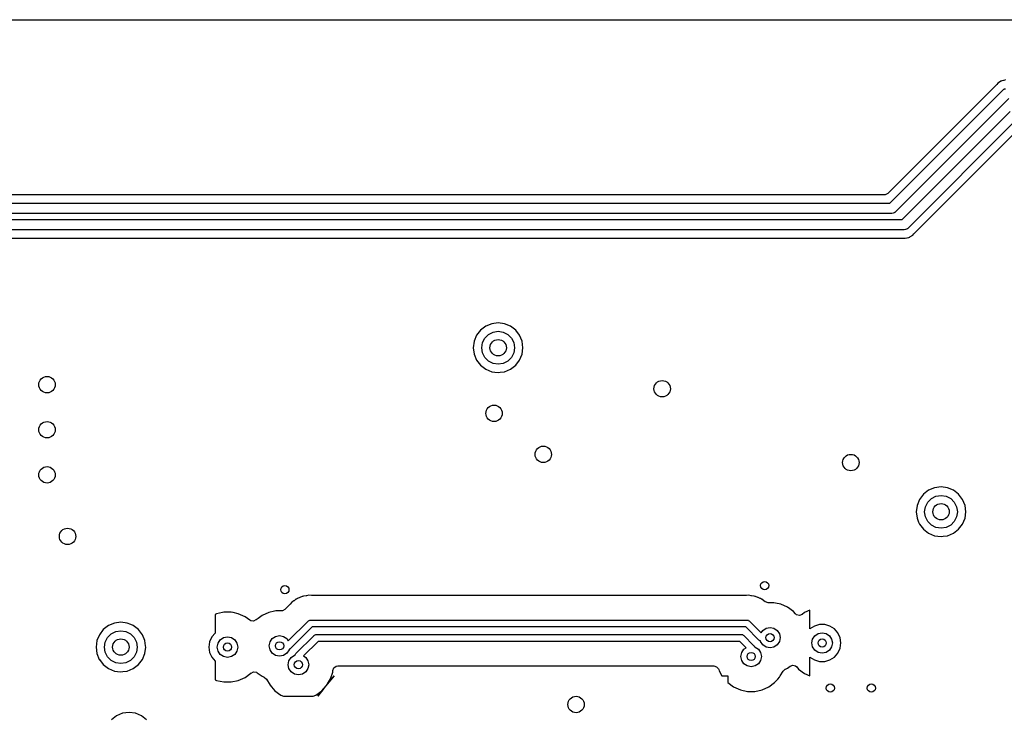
# Model space of a CAD drawing. Extents: x 0.4 to 10.6, y -8.1 to -0.4.
# Tile 21 of 25: x 5.639 to 6.584, y -1.951 to -1.28. Entities that reach past the tile are written whole.
import ezdxf

# ---------------------------------------------------------------- set-up
doc = ezdxf.new("R2010")
doc.units = 0
doc.header["$MEASUREMENT"] = 0
doc.layers.add('BLACK', color=7, linetype='CONTINUOUS')

msp = doc.modelspace()

# ---------------------------------------------------------------- linework, layer by layer
at = {"layer": 'BLACK', "linetype": 'CONTINUOUS'}
for p, q in [((4.78348, -1.27955), (7.46061, -1.27955)), ((6.57708, -1.3418), (6.4725, -1.44639)), ((6.57723, -1.34165), (6.57708, -1.3418)), ((6.57825, -1.34043), (6.57723, -1.34165)), ((6.57963, -1.33963), (6.57825, -1.34043)), ((6.57825, -1.34043), (6.57825, -1.34043)), ((6.57981, -1.33951), (6.57963, -1.33963)), ((6.58111, -1.3386), (6.57981, -1.33951)), ((6.5813, -1.33851), (6.58111, -1.3386)), ((6.58197, -1.33824), (6.5813, -1.33851)), ((6.58216, -1.33817), (6.58197, -1.33824)), ((6.58373, -1.33789), (6.58216, -1.33817)), ((6.58394, -1.33784), (6.58373, -1.33789)), ((6.58548, -1.33743), (6.58394, -1.33784)), ((6.47434, -1.45571), (6.58313, -1.34691)), ((6.58313, -1.34691), (6.58384, -1.34639)), ((6.58384, -1.34639), (6.58395, -1.34625)), ((6.58395, -1.34625), (6.58406, -1.34622)), ((6.58406, -1.34622), (6.58426, -1.34607)), ((6.58426, -1.34607), (6.58545, -1.34582)), ((6.58865, -1.35531), (6.47986, -1.46411)), ((6.48615, -1.47146), (6.59002, -1.36758)), ((6.59554, -1.37598), (6.49167, -1.47986)), ((6.49772, -1.48497), (6.59738, -1.38531)), ((6.46905, -1.44781), (4.98062, -1.44781)), ((6.47009, -1.4477), (6.46905, -1.44781)), ((6.4725, -1.44639), (6.47009, -1.4477)), ((4.96721, -1.45571), (6.47434, -1.45571)), ((6.47874, -1.46495), (6.47755, -1.46521)), ((6.47894, -1.4648), (6.47874, -1.46495)), ((6.47904, -1.46477), (6.47894, -1.4648)), ((6.47915, -1.46464), (6.47904, -1.46477)), ((6.47986, -1.46411), (6.47915, -1.46464)), ((4.93511, -1.47146), (6.48615, -1.47146)), ((6.47638, -1.46555), (4.96356, -1.46555)), ((6.47755, -1.46521), (6.47638, -1.46555)), ((6.48819, -1.4813), (4.93307, -1.4813)), ((6.48936, -1.48096), (6.48819, -1.4813)), ((6.49055, -1.4807), (6.48936, -1.48096)), ((6.49075, -1.48055), (6.49055, -1.4807)), ((6.49085, -1.48052), (6.49075, -1.48055)), ((6.49097, -1.48038), (6.49085, -1.48052)), ((6.49167, -1.47986), (6.49097, -1.48038)), ((4.93374, -1.48919), (6.48752, -1.48919)), ((6.48752, -1.48919), (6.48774, -1.4892)), ((6.48774, -1.4892), (6.48932, -1.48934)), ((6.48932, -1.48934), (6.49086, -1.48893)), ((6.49086, -1.48893), (6.49107, -1.48888)), ((6.49107, -1.48888), (6.49264, -1.48861)), ((6.49264, -1.48861), (6.49284, -1.48853)), ((6.49264, -1.48861), (6.49264, -1.48861)), ((6.49284, -1.48853), (6.4935, -1.48826)), ((6.4935, -1.48826), (6.49369, -1.48817)), ((6.49369, -1.48817), (6.49499, -1.48726)), ((6.49369, -1.48817), (6.49369, -1.48817)), ((6.49499, -1.48726), (6.49517, -1.48714)), ((6.49517, -1.48714), (6.49655, -1.48635)), ((6.49655, -1.48635), (6.4975, -1.48522)), ((6.49655, -1.48635), (6.49655, -1.48635)), ((6.4975, -1.48522), (6.49758, -1.48513)), ((6.49758, -1.48513), (6.49772, -1.48497)), ((6.08156, -1.57763), (6.07777, -1.58257)), ((6.0865, -1.57384), (6.08156, -1.57763)), ((6.09225, -1.57145), (6.0865, -1.57384)), ((6.09843, -1.57064), (6.09225, -1.57145)), ((6.09225, -1.57145), (6.09225, -1.57145)), ((6.1046, -1.57145), (6.09843, -1.57064)), ((6.09843, -1.57064), (6.09843, -1.57064)), ((6.11021, -1.57378), (6.1046, -1.57145)), ((6.1046, -1.57145), (6.1046, -1.57145)), ((6.11035, -1.57384), (6.11021, -1.57378)), ((6.11529, -1.57763), (6.11035, -1.57384)), ((6.11908, -1.58257), (6.11529, -1.57763)), ((6.07777, -1.58257), (6.07539, -1.58832)), ((6.08345, -1.58962), (6.08568, -1.58523)), ((6.08568, -1.58523), (6.08917, -1.58175)), ((6.08917, -1.58175), (6.09356, -1.57951)), ((6.09356, -1.57951), (6.09843, -1.57874)), ((6.09843, -1.57874), (6.10329, -1.57951)), ((6.10329, -1.57951), (6.10768, -1.58175)), ((6.10768, -1.58175), (6.11117, -1.58523)), ((6.11117, -1.58523), (6.1134, -1.58962)), ((6.12146, -1.58832), (6.11908, -1.58257)), ((6.07539, -1.58832), (6.07458, -1.59449)), ((6.07458, -1.59449), (6.07458, -1.59449)), ((6.07458, -1.59449), (6.07539, -1.60066)), ((6.07539, -1.58832), (6.07539, -1.58832)), ((6.08268, -1.59449), (6.08345, -1.58962)), ((6.08345, -1.59935), (6.08268, -1.59449)), ((6.1134, -1.58962), (6.11417, -1.59449)), ((6.11417, -1.59449), (6.1134, -1.59935)), ((6.12227, -1.59449), (6.12146, -1.58832)), ((6.12146, -1.60066), (6.12227, -1.59449)), ((6.07539, -1.60066), (6.07539, -1.60066)), ((6.07539, -1.60066), (6.07777, -1.60641)), ((6.07777, -1.60641), (6.08156, -1.61135)), ((6.08568, -1.60374), (6.08345, -1.59935)), ((6.08917, -1.60723), (6.08568, -1.60374)), ((6.11117, -1.60374), (6.10768, -1.60723)), ((6.1134, -1.59935), (6.11117, -1.60374)), ((6.11529, -1.61135), (6.11908, -1.60641)), ((6.11908, -1.60641), (6.12146, -1.60066)), ((6.08156, -1.61135), (6.0865, -1.61514)), ((6.0865, -1.61514), (6.09225, -1.61752)), ((6.09356, -1.60947), (6.08917, -1.60723)), ((6.09843, -1.61024), (6.09356, -1.60947)), ((6.10329, -1.60947), (6.09843, -1.61024)), ((6.10768, -1.60723), (6.10329, -1.60947)), ((6.1046, -1.61752), (6.11035, -1.61514)), ((6.11035, -1.61514), (6.11529, -1.61135)), ((6.09225, -1.61752), (6.09534, -1.61793)), ((6.09534, -1.61793), (6.09843, -1.61833)), ((6.09843, -1.61833), (6.10048, -1.61806)), ((6.09843, -1.61833), (6.09843, -1.61833)), ((6.09843, -1.61833), (6.09843, -1.61833)), ((6.10048, -1.61806), (6.1046, -1.61752)), ((6.51745, -1.72894), (6.5117, -1.73132)), ((6.52362, -1.72812), (6.51745, -1.72894)), ((6.51745, -1.72894), (6.51745, -1.72894)), ((6.52979, -1.72894), (6.52362, -1.72812)), ((6.52362, -1.72812), (6.52362, -1.72812)), ((6.53554, -1.73132), (6.52979, -1.72894)), ((6.52979, -1.72894), (6.52979, -1.72894)), ((6.50676, -1.73511), (6.50297, -1.74005)), ((6.5117, -1.73132), (6.50676, -1.73511)), ((6.51088, -1.74271), (6.51437, -1.73923)), ((6.51437, -1.73923), (6.51876, -1.73699)), ((6.51876, -1.73699), (6.52362, -1.73622)), ((6.52362, -1.73622), (6.52849, -1.73699)), ((6.52849, -1.73699), (6.53288, -1.73923)), ((6.53288, -1.73923), (6.53636, -1.74271)), ((6.54048, -1.73511), (6.53554, -1.73132)), ((6.54427, -1.74005), (6.54048, -1.73511)), ((6.50059, -1.7458), (6.49978, -1.75197)), ((6.50297, -1.74005), (6.50059, -1.7458)), ((6.50059, -1.7458), (6.50059, -1.7458)), ((6.50787, -1.75197), (6.50864, -1.7471)), ((6.50864, -1.7471), (6.51088, -1.74271)), ((6.53636, -1.74271), (6.5386, -1.7471)), ((6.5386, -1.7471), (6.53937, -1.75197)), ((6.54666, -1.7458), (6.54427, -1.74005)), ((6.54747, -1.75197), (6.54666, -1.7458)), ((6.49978, -1.75197), (6.49978, -1.75197)), ((6.49978, -1.75197), (6.50059, -1.75814)), ((6.50059, -1.75814), (6.50059, -1.75814)), ((6.50059, -1.75814), (6.50211, -1.76181)), ((6.50864, -1.75683), (6.50787, -1.75197)), ((6.51088, -1.76122), (6.50864, -1.75683)), ((6.5386, -1.75683), (6.53636, -1.76122)), ((6.53937, -1.75197), (6.5386, -1.75683)), ((6.54427, -1.76389), (6.54666, -1.75814)), ((6.54666, -1.75814), (6.54747, -1.75197)), ((6.50211, -1.76181), (6.50297, -1.76389)), ((6.50297, -1.76389), (6.50676, -1.76883)), ((6.51437, -1.76471), (6.51088, -1.76122)), ((6.51876, -1.76695), (6.51437, -1.76471)), ((6.52362, -1.76772), (6.51876, -1.76695)), ((6.52849, -1.76695), (6.52362, -1.76772)), ((6.53288, -1.76471), (6.52849, -1.76695)), ((6.53636, -1.76122), (6.53288, -1.76471)), ((6.54048, -1.76883), (6.54427, -1.76389)), ((6.50676, -1.76883), (6.5117, -1.77262)), ((6.5117, -1.77262), (6.51745, -1.775)), ((6.51745, -1.775), (6.52054, -1.77541)), ((6.52054, -1.77541), (6.52362, -1.77581)), ((6.52362, -1.77581), (6.52574, -1.77554)), ((6.52362, -1.77581), (6.52362, -1.77581)), ((6.52362, -1.77581), (6.52362, -1.77581)), ((6.52574, -1.77554), (6.52979, -1.775)), ((6.52979, -1.775), (6.53554, -1.77262)), ((6.53554, -1.77262), (6.54048, -1.76883)), ((5.91032, -1.8333), (5.90814, -1.83428)), ((5.91069, -1.83323), (5.91032, -1.8333)), ((5.91154, -1.83299), (5.91069, -1.83323)), ((5.9119, -1.83286), (5.91154, -1.83299)), ((5.91427, -1.83257), (5.9119, -1.83286)), ((5.91442, -1.83255), (5.91427, -1.83257)), ((5.91676, -1.83212), (5.91442, -1.83255)), ((5.91915, -1.83226), (5.91676, -1.83212)), ((5.91676, -1.83212), (5.91676, -1.83212)), ((5.9193, -1.83226), (5.91915, -1.83226)), ((6.33661, -1.83226), (5.9193, -1.83226)), ((6.33676, -1.83226), (6.33661, -1.83226)), ((6.33914, -1.83212), (6.33676, -1.83226)), ((6.34149, -1.83255), (6.33914, -1.83212)), ((6.33914, -1.83212), (6.33914, -1.83212)), ((6.34164, -1.83257), (6.34149, -1.83255)), ((6.34401, -1.83286), (6.34164, -1.83257)), ((6.34436, -1.83299), (6.34401, -1.83286)), ((6.34401, -1.83286), (6.34401, -1.83286)), ((6.34401, -1.83286), (6.34401, -1.83286)), ((6.34401, -1.83286), (6.34401, -1.83286)), ((6.34401, -1.83286), (6.34401, -1.83286)), ((6.34521, -1.83323), (6.34436, -1.83299)), ((6.34559, -1.8333), (6.34521, -1.83323)), ((6.34777, -1.83428), (6.34559, -1.8333)), ((6.34559, -1.8333), (6.34559, -1.8333)), ((5.89869, -1.8408), (5.89369, -1.8458)), ((5.89879, -1.84069), (5.89869, -1.8408)), ((5.90038, -1.8389), (5.89879, -1.84069)), ((5.90234, -1.83755), (5.90038, -1.8389)), ((5.90038, -1.8389), (5.90038, -1.8389)), ((5.90246, -1.83746), (5.90234, -1.83755)), ((5.90434, -1.83599), (5.90246, -1.83746)), ((5.90449, -1.83592), (5.90434, -1.83599)), ((5.90434, -1.83599), (5.90434, -1.83599)), ((5.90469, -1.83583), (5.90449, -1.83592)), ((5.90546, -1.8354), (5.90469, -1.83583)), ((5.90577, -1.83518), (5.90546, -1.8354)), ((5.908, -1.83433), (5.90577, -1.83518)), ((5.90577, -1.83518), (5.90577, -1.83518)), ((5.90814, -1.83428), (5.908, -1.83433)), ((6.3479, -1.83433), (6.34777, -1.83428)), ((6.35013, -1.83518), (6.3479, -1.83433)), ((6.35045, -1.8354), (6.35013, -1.83518)), ((6.35013, -1.83518), (6.35013, -1.83518)), ((6.35122, -1.83583), (6.35045, -1.8354)), ((6.35156, -1.83599), (6.35122, -1.83583)), ((6.35344, -1.83746), (6.35156, -1.83599)), ((6.35356, -1.83755), (6.35344, -1.83746)), ((6.35493, -1.83849), (6.35356, -1.83755)), ((6.35507, -1.83858), (6.35493, -1.83849)), ((6.35771, -1.83936), (6.35507, -1.83858)), ((6.36296, -1.83936), (6.35771, -1.83936)), ((6.36482, -1.83975), (6.36296, -1.83936)), ((6.36296, -1.83936), (6.36296, -1.83936)), ((6.36985, -1.84082), (6.36482, -1.83975)), ((6.37628, -1.84368), (6.36985, -1.84082)), ((6.36985, -1.84082), (6.36985, -1.84082)), ((5.82818, -1.84987), (5.82677, -1.8505)), ((5.82677, -1.8505), (5.82677, -1.86844)), ((5.83386, -1.84866), (5.82818, -1.84987)), ((5.83506, -1.84841), (5.83386, -1.84866)), ((5.8421, -1.84841), (5.83506, -1.84841)), ((5.84393, -1.84879), (5.8421, -1.84841)), ((5.84899, -1.84987), (5.84393, -1.84879)), ((5.85542, -1.85273), (5.84899, -1.84987)), ((5.84899, -1.84987), (5.84899, -1.84987)), ((5.87176, -1.85156), (5.86796, -1.85432)), ((5.87819, -1.8487), (5.87176, -1.85156)), ((5.88386, -1.84749), (5.87819, -1.8487)), ((5.87819, -1.8487), (5.87819, -1.8487)), ((5.88507, -1.84723), (5.88386, -1.84749)), ((5.89024, -1.84723), (5.88507, -1.84723)), ((5.89127, -1.84712), (5.89024, -1.84723)), ((5.89369, -1.8458), (5.89127, -1.84712)), ((6.38197, -1.84782), (6.37628, -1.84368)), ((6.38377, -1.84982), (6.38197, -1.84782)), ((6.38197, -1.84782), (6.38197, -1.84782)), ((6.38197, -1.84782), (6.38197, -1.84782)), ((6.38197, -1.84782), (6.38197, -1.84782)), ((6.385, -1.8508), (6.38377, -1.84982)), ((6.38767, -1.85143), (6.385, -1.8508)), ((6.39027, -1.8505), (6.38767, -1.85143)), ((6.39261, -1.84879), (6.39027, -1.8505)), ((6.39764, -1.84656), (6.39261, -1.84879)), ((6.39764, -1.8645), (6.39764, -1.84656)), ((5.7243, -1.86124), (5.71936, -1.86503)), ((5.73005, -1.85886), (5.7243, -1.86124)), ((5.73622, -1.85804), (5.73005, -1.85886)), ((5.73005, -1.85886), (5.73005, -1.85886)), ((5.74239, -1.85886), (5.73622, -1.85804)), ((5.73622, -1.85804), (5.73622, -1.85804)), ((5.74568, -1.86022), (5.74239, -1.85886)), ((5.74239, -1.85886), (5.74239, -1.85886)), ((5.74814, -1.86124), (5.74568, -1.86022)), ((5.75308, -1.86503), (5.74814, -1.86124)), ((5.85993, -1.85601), (5.85542, -1.85273)), ((5.86086, -1.85654), (5.85993, -1.85601)), ((5.86359, -1.85688), (5.86086, -1.85654)), ((5.86583, -1.85581), (5.86359, -1.85688)), ((5.86585, -1.85585), (5.86583, -1.85581)), ((5.86606, -1.8557), (5.86585, -1.85585)), ((5.86796, -1.85432), (5.86606, -1.8557)), ((5.86606, -1.8557), (5.86606, -1.8557)), ((5.897, -1.87593), (5.91604, -1.85689)), ((5.91604, -1.85689), (5.91621, -1.85677)), ((5.91621, -1.85677), (5.91625, -1.85669)), ((5.91625, -1.85669), (5.91639, -1.85664)), ((5.91639, -1.85664), (5.91699, -1.85622)), ((5.91699, -1.85622), (5.91772, -1.85616)), ((5.91772, -1.85616), (5.91841, -1.85591)), ((5.91841, -1.85591), (6.3375, -1.85591)), ((6.3375, -1.85591), (6.3377, -1.85594)), ((6.3377, -1.85594), (6.33779, -1.85592)), ((6.33779, -1.85592), (6.33792, -1.85598)), ((6.33792, -1.85598), (6.33864, -1.85611)), ((6.33864, -1.85611), (6.3392, -1.85658)), ((6.3392, -1.85658), (6.33987, -1.85689)), ((6.33987, -1.85689), (6.35103, -1.86805)), ((6.40201, -1.86165), (6.39999, -1.86295)), ((6.4069, -1.86022), (6.40201, -1.86165)), ((6.40201, -1.86165), (6.40201, -1.86165)), ((6.40201, -1.86165), (6.40201, -1.86165)), ((6.412, -1.86022), (6.4069, -1.86022)), ((6.4069, -1.86022), (6.4069, -1.86022)), ((6.41689, -1.86165), (6.412, -1.86022)), ((6.412, -1.86022), (6.412, -1.86022)), ((6.42118, -1.86441), (6.41689, -1.86165)), ((6.41689, -1.86165), (6.41689, -1.86165)), ((6.41689, -1.86165), (6.41689, -1.86165)), ((5.71557, -1.86997), (5.71319, -1.87572)), ((5.71936, -1.86503), (5.71557, -1.86997)), ((5.72348, -1.87263), (5.72696, -1.86915)), ((5.72696, -1.86915), (5.73135, -1.86691)), ((5.73135, -1.86691), (5.73622, -1.86614)), ((5.73622, -1.86614), (5.74109, -1.86691)), ((5.74109, -1.86691), (5.74548, -1.86915)), ((5.74548, -1.86915), (5.74896, -1.87263)), ((5.75687, -1.86997), (5.75308, -1.86503)), ((5.75925, -1.87572), (5.75687, -1.86997)), ((5.82677, -1.86844), (5.82351, -1.8722)), ((5.88482, -1.87162), (5.88859, -1.87087)), ((5.88859, -1.87087), (5.89236, -1.87162)), ((5.91979, -1.8626), (5.89931, -1.88308)), ((5.90432, -1.88809), (5.92175, -1.87067)), ((6.33611, -1.8626), (5.91979, -1.8626)), ((5.92175, -1.87067), (5.92192, -1.87055)), ((5.92192, -1.87055), (5.92196, -1.87047)), ((5.92196, -1.87047), (5.9221, -1.87042)), ((5.9221, -1.87042), (5.9227, -1.87)), ((5.9227, -1.87), (5.92343, -1.86993)), ((5.92343, -1.86993), (5.92411, -1.86969)), ((5.92411, -1.86969), (6.33179, -1.86969)), ((6.33179, -1.86969), (6.332, -1.86972)), ((6.332, -1.86972), (6.33208, -1.8697)), ((6.33208, -1.8697), (6.33222, -1.86976)), ((6.33222, -1.86976), (6.33294, -1.86989)), ((6.33294, -1.86989), (6.3335, -1.87036)), ((6.3335, -1.87036), (6.33416, -1.87067)), ((6.33416, -1.87067), (6.34371, -1.88022)), ((6.34872, -1.87521), (6.33611, -1.8626)), ((6.35103, -1.86805), (6.35248, -1.86588)), ((6.35248, -1.86588), (6.35567, -1.86375)), ((6.35567, -1.86375), (6.35944, -1.863)), ((6.35944, -1.863), (6.36321, -1.86375)), ((6.36321, -1.86375), (6.3664, -1.86588)), ((6.3664, -1.86588), (6.36853, -1.86908)), ((6.36853, -1.86908), (6.36928, -1.87284)), ((6.39771, -1.86441), (6.39764, -1.8645)), ((6.39999, -1.86295), (6.39771, -1.86441)), ((6.40036, -1.87419), (6.40249, -1.87099)), ((6.40249, -1.87099), (6.40568, -1.86886)), ((6.40568, -1.86886), (6.40945, -1.86811)), ((6.40945, -1.86811), (6.41322, -1.86886)), ((6.41322, -1.86886), (6.41641, -1.87099)), ((6.41641, -1.87099), (6.41854, -1.87419)), ((6.42452, -1.86827), (6.42118, -1.86441)), ((6.42664, -1.8729), (6.42452, -1.86827)), ((5.71319, -1.87572), (5.71237, -1.88189)), ((5.71319, -1.87572), (5.71319, -1.87572)), ((5.72047, -1.88189), (5.72124, -1.87702)), ((5.72124, -1.87702), (5.72348, -1.87263)), ((5.74896, -1.87263), (5.7512, -1.87702)), ((5.7512, -1.87702), (5.75197, -1.88189)), ((5.75991, -1.88072), (5.75925, -1.87572)), ((5.75925, -1.87572), (5.75925, -1.87572)), ((5.76007, -1.88189), (5.75991, -1.88072)), ((5.82139, -1.87684), (5.82066, -1.88189)), ((5.82351, -1.8722), (5.82139, -1.87684)), ((5.82351, -1.8722), (5.82351, -1.8722)), ((5.82874, -1.88189), (5.82949, -1.87812)), ((5.82949, -1.87812), (5.83162, -1.87493)), ((5.83162, -1.87493), (5.83482, -1.8728)), ((5.83482, -1.8728), (5.83858, -1.87205)), ((5.83858, -1.87205), (5.84235, -1.8728)), ((5.84235, -1.8728), (5.84554, -1.87493)), ((5.84554, -1.87493), (5.84768, -1.87812)), ((5.84768, -1.87812), (5.84843, -1.88189)), ((5.87875, -1.88072), (5.8795, -1.87695)), ((5.8795, -1.88448), (5.87875, -1.88072)), ((5.8795, -1.87695), (5.88163, -1.87376)), ((5.88163, -1.87376), (5.88482, -1.87162)), ((5.89236, -1.87162), (5.89555, -1.87376)), ((5.89555, -1.87376), (5.897, -1.87593)), ((5.9255, -1.87638), (5.91148, -1.8904)), ((6.33041, -1.87638), (5.9255, -1.87638)), ((6.33656, -1.88253), (6.33041, -1.87638)), ((6.34371, -1.88022), (6.34383, -1.88039)), ((6.34383, -1.88039), (6.34391, -1.88043)), ((6.34391, -1.88043), (6.34396, -1.88057)), ((6.34396, -1.88057), (6.34438, -1.88117)), ((6.34939, -1.87552), (6.34872, -1.87521)), ((6.34995, -1.87599), (6.34939, -1.87552)), ((6.35023, -1.87604), (6.34995, -1.87599)), ((6.35035, -1.87661), (6.35023, -1.87604)), ((6.35248, -1.8798), (6.35035, -1.87661)), ((6.35567, -1.88194), (6.35248, -1.8798)), ((6.3664, -1.8798), (6.36321, -1.88194)), ((6.36853, -1.87661), (6.3664, -1.8798)), ((6.36928, -1.87284), (6.36853, -1.87661)), ((6.39961, -1.87795), (6.40036, -1.87419)), ((6.40036, -1.88172), (6.39961, -1.87795)), ((6.41854, -1.87419), (6.41929, -1.87795)), ((6.41929, -1.87795), (6.41854, -1.88172)), ((6.42737, -1.87795), (6.42664, -1.8729)), ((6.42664, -1.883), (6.42737, -1.87795)), ((5.71237, -1.88189), (5.71237, -1.88189)), ((5.71237, -1.88189), (5.71319, -1.88806)), ((5.71319, -1.88806), (5.71319, -1.88806)), ((5.71319, -1.88806), (5.71555, -1.89376)), ((5.72124, -1.88676), (5.72047, -1.88189)), ((5.72348, -1.89115), (5.72124, -1.88676)), ((5.7512, -1.88676), (5.74896, -1.89115)), ((5.75197, -1.88189), (5.7512, -1.88676)), ((5.75687, -1.89381), (5.75925, -1.88806)), ((5.75925, -1.88806), (5.76007, -1.88189)), ((5.82066, -1.88189), (5.82139, -1.88694)), ((5.82139, -1.88694), (5.82322, -1.89094)), ((5.82949, -1.88566), (5.82874, -1.88189)), ((5.83162, -1.88885), (5.82949, -1.88566)), ((5.83482, -1.89098), (5.83162, -1.88885)), ((5.84554, -1.88885), (5.84235, -1.89098)), ((5.84768, -1.88566), (5.84554, -1.88885)), ((5.84843, -1.88189), (5.84768, -1.88566)), ((5.88163, -1.88768), (5.8795, -1.88448)), ((5.88482, -1.88981), (5.88163, -1.88768)), ((5.88859, -1.89056), (5.88482, -1.88981)), ((5.89236, -1.88981), (5.88859, -1.89056)), ((5.89555, -1.88768), (5.89236, -1.88981)), ((5.89768, -1.88448), (5.89555, -1.88768)), ((5.89782, -1.8838), (5.89768, -1.88448)), ((5.89836, -1.88375), (5.89782, -1.8838)), ((5.89895, -1.88333), (5.89836, -1.88375)), ((5.89909, -1.88328), (5.89895, -1.88333)), ((5.89914, -1.8832), (5.89909, -1.88328)), ((5.89931, -1.88308), (5.89914, -1.8832)), ((5.89973, -1.89185), (5.90292, -1.88972)), ((5.90292, -1.88972), (5.90349, -1.8896)), ((5.90349, -1.8896), (5.90354, -1.88932)), ((5.90354, -1.88932), (5.90401, -1.88876)), ((5.90401, -1.88876), (5.90432, -1.88809)), ((5.91148, -1.8904), (5.91365, -1.89185)), ((6.3315, -1.89094), (6.33225, -1.88717)), ((6.33225, -1.88717), (6.33439, -1.88398)), ((6.33439, -1.88398), (6.33656, -1.88253)), ((6.34438, -1.88117), (6.34443, -1.88171)), ((6.34443, -1.88171), (6.34511, -1.88184)), ((6.34511, -1.88184), (6.34831, -1.88398)), ((6.34831, -1.88398), (6.35044, -1.88717)), ((6.35044, -1.88717), (6.35119, -1.89094)), ((6.35944, -1.88268), (6.35567, -1.88194)), ((6.36321, -1.88194), (6.35944, -1.88268)), ((6.40249, -1.88491), (6.40036, -1.88172)), ((6.40568, -1.88705), (6.40249, -1.88491)), ((6.40945, -1.8878), (6.40568, -1.88705)), ((6.41322, -1.88705), (6.40945, -1.8878)), ((6.41641, -1.88491), (6.41322, -1.88705)), ((6.41854, -1.88172), (6.41641, -1.88491)), ((6.42118, -1.89149), (6.42452, -1.88764)), ((6.42452, -1.88764), (6.42664, -1.883)), ((5.71555, -1.89376), (5.71557, -1.89381)), ((5.71557, -1.89381), (5.71936, -1.89875)), ((5.71936, -1.89875), (5.7243, -1.90254)), ((5.72696, -1.89463), (5.72348, -1.89115)), ((5.73135, -1.89687), (5.72696, -1.89463)), ((5.73622, -1.89764), (5.73135, -1.89687)), ((5.74109, -1.89687), (5.73622, -1.89764)), ((5.74548, -1.89463), (5.74109, -1.89687)), ((5.74896, -1.89115), (5.74548, -1.89463)), ((5.74814, -1.90254), (5.75308, -1.89875)), ((5.75308, -1.89875), (5.75687, -1.89381)), ((5.82322, -1.89094), (5.82351, -1.89158)), ((5.82351, -1.89158), (5.82677, -1.89534)), ((5.82677, -1.89534), (5.82677, -1.91328)), ((5.83858, -1.89173), (5.83482, -1.89098)), ((5.84235, -1.89098), (5.83858, -1.89173)), ((5.89684, -1.89881), (5.89759, -1.89504)), ((5.89759, -1.90258), (5.89684, -1.89881)), ((5.89759, -1.89504), (5.89973, -1.89185)), ((5.91365, -1.89185), (5.91578, -1.89504)), ((5.91578, -1.89504), (5.91653, -1.89881)), ((5.91653, -1.89881), (5.91578, -1.90258)), ((6.33225, -1.8947), (6.3315, -1.89094)), ((6.33439, -1.8979), (6.33225, -1.8947)), ((6.33758, -1.90003), (6.33439, -1.8979)), ((6.34831, -1.8979), (6.34511, -1.90003)), ((6.35044, -1.8947), (6.34831, -1.8979)), ((6.35119, -1.89094), (6.35044, -1.8947)), ((6.37862, -1.90029), (6.38122, -1.89937)), ((6.38122, -1.89937), (6.38389, -1.89999)), ((6.39764, -1.90935), (6.39764, -1.89141)), ((6.39764, -1.89141), (6.39771, -1.89149)), ((6.39771, -1.89149), (6.40201, -1.89425)), ((6.40201, -1.89425), (6.4069, -1.89569)), ((6.4069, -1.89569), (6.4069, -1.89569)), ((6.4069, -1.89569), (6.4069, -1.89569)), ((6.4069, -1.89569), (6.412, -1.89569)), ((6.412, -1.89569), (6.41689, -1.89425)), ((6.412, -1.89569), (6.412, -1.89569)), ((6.41689, -1.89425), (6.42118, -1.89149)), ((5.7243, -1.90254), (5.73005, -1.90492)), ((5.73005, -1.90492), (5.73313, -1.90533)), ((5.73313, -1.90533), (5.73622, -1.90574)), ((5.73622, -1.90574), (5.73828, -1.90546)), ((5.73622, -1.90574), (5.73622, -1.90574)), ((5.73622, -1.90574), (5.73622, -1.90574)), ((5.73828, -1.90546), (5.74239, -1.90492)), ((5.74239, -1.90492), (5.74814, -1.90254)), ((5.85542, -1.91105), (5.86111, -1.90691)), ((5.86111, -1.90691), (5.86132, -1.90676)), ((5.86111, -1.90691), (5.86111, -1.90691)), ((5.86132, -1.90676), (5.86135, -1.9068)), ((5.86135, -1.9068), (5.86358, -1.90573)), ((5.86358, -1.90573), (5.86631, -1.90607)), ((5.86631, -1.90607), (5.86724, -1.90659)), ((5.86724, -1.90659), (5.87176, -1.90987)), ((5.89973, -1.90577), (5.89759, -1.90258)), ((5.90292, -1.9079), (5.89973, -1.90577)), ((5.90669, -1.90865), (5.90292, -1.9079)), ((5.91045, -1.9079), (5.90669, -1.90865)), ((5.91365, -1.90577), (5.91045, -1.9079)), ((5.91578, -1.90258), (5.91365, -1.90577)), ((5.93744, -1.91251), (5.93962, -1.90581)), ((5.93962, -1.90581), (5.93977, -1.90439)), ((5.93977, -1.90439), (5.94081, -1.90185)), ((5.94081, -1.90185), (5.94307, -1.90027)), ((5.94307, -1.90027), (5.94462, -1.90002)), ((5.94462, -1.90002), (6.30554, -1.90002)), ((6.30554, -1.90002), (6.30818, -1.90079)), ((6.30818, -1.90079), (6.30998, -1.90287)), ((6.30998, -1.90287), (6.31019, -1.90339)), ((6.31019, -1.90339), (6.31059, -1.90463)), ((6.31059, -1.90463), (6.31059, -1.90463)), ((6.31059, -1.90463), (6.31331, -1.90935)), ((6.31331, -1.90935), (6.31337, -1.90945)), ((6.34135, -1.90078), (6.33758, -1.90003)), ((6.34511, -1.90003), (6.34135, -1.90078)), ((6.36932, -1.90945), (6.37191, -1.90496)), ((6.37191, -1.90496), (6.3739, -1.90307)), ((6.3739, -1.90307), (6.37415, -1.90294)), ((6.37415, -1.90294), (6.37628, -1.902)), ((6.37628, -1.902), (6.37862, -1.90029)), ((6.38389, -1.89999), (6.38512, -1.90098)), ((6.38512, -1.90098), (6.38692, -1.90297)), ((6.38692, -1.90297), (6.38692, -1.90297)), ((6.38692, -1.90297), (6.38692, -1.90297)), ((6.38692, -1.90297), (6.39261, -1.90711)), ((6.39261, -1.90711), (6.39764, -1.90935)), ((5.82677, -1.91328), (5.82818, -1.91391)), ((5.82818, -1.91391), (5.83506, -1.91537)), ((5.83506, -1.91537), (5.83506, -1.91537)), ((5.83506, -1.91537), (5.8421, -1.91537)), ((5.8421, -1.91537), (5.84899, -1.91391)), ((5.8421, -1.91537), (5.8421, -1.91537)), ((5.84899, -1.91391), (5.85542, -1.91105)), ((5.87176, -1.90987), (5.87176, -1.90987)), ((5.87176, -1.90987), (5.87388, -1.91082)), ((5.87388, -1.91082), (5.87597, -1.9126)), ((5.87597, -1.9126), (5.87612, -1.91284)), ((5.87612, -1.91284), (5.87945, -1.9186)), ((5.87945, -1.9186), (5.88079, -1.9201)), ((5.9252, -1.92913), (5.94094, -1.90945)), ((5.94094, -1.90945), (5.9347, -1.91725)), ((5.9347, -1.91725), (5.93744, -1.91251)), ((6.31337, -1.90945), (6.3189, -1.90945)), ((6.3189, -1.90945), (6.3189, -1.91602)), ((6.3189, -1.91602), (6.32451, -1.9201)), ((6.35818, -1.9201), (6.36387, -1.91596)), ((6.36387, -1.91596), (6.3644, -1.91537)), ((6.3644, -1.91537), (6.3669, -1.9126)), ((6.3669, -1.9126), (6.36858, -1.91073)), ((6.36858, -1.91073), (6.36932, -1.90945)), ((5.88079, -1.9201), (5.88416, -1.92383)), ((5.88416, -1.92383), (5.88416, -1.92383)), ((5.88416, -1.92383), (5.88416, -1.92383)), ((5.88416, -1.92383), (5.88985, -1.92797)), ((5.88985, -1.92797), (5.89247, -1.92913)), ((5.9209, -1.92913), (5.92352, -1.92797)), ((5.92352, -1.92797), (5.92921, -1.92383)), ((5.93122, -1.9216), (5.9252, -1.92913)), ((5.92921, -1.92383), (5.93122, -1.9216)), ((6.32451, -1.9201), (6.33094, -1.92296)), ((6.33094, -1.92296), (6.33783, -1.92442)), ((6.33783, -1.92442), (6.33783, -1.92442)), ((6.33783, -1.92442), (6.34487, -1.92442)), ((6.34487, -1.92442), (6.35175, -1.92296)), ((6.34487, -1.92442), (6.34487, -1.92442)), ((6.35175, -1.92296), (6.35818, -1.9201)), ((5.89247, -1.92913), (5.9209, -1.92913)), ((5.73792, -1.94547), (5.73217, -1.94785)), ((5.74409, -1.94466), (5.73792, -1.94547)), ((5.73792, -1.94547), (5.73792, -1.94547)), ((5.75027, -1.94547), (5.74409, -1.94466)), ((5.74409, -1.94466), (5.74409, -1.94466)), ((5.75602, -1.94785), (5.75027, -1.94547)), ((5.75027, -1.94547), (5.75027, -1.94547)), ((5.73217, -1.94785), (5.72723, -1.95164)), ((5.76096, -1.95164), (5.75602, -1.94785))]:
    msp.add_line(p, q, dxfattribs=at)
at = {"layer": 'BLACK'}
for centre, radius in [((6.09843, -1.59449), 0.00787), ((5.66535, -1.62992), 0.00787), ((6.25591, -1.63386), 0.00787), ((6.09449, -1.65748), 0.00787), ((5.66535, -1.67323), 0.00787), ((6.14173, -1.69685), 0.00787), ((6.43701, -1.70472), 0.00787), ((5.66535, -1.71654), 0.00787), ((6.52362, -1.75197), 0.00787), ((5.68504, -1.77559), 0.00787), ((5.8937, -1.82677), 0.00394), ((6.35433, -1.82283), 0.00394), ((6.35944, -1.87284), 0.00394), ((5.73622, -1.88189), 0.00787), ((5.83858, -1.88189), 0.00394), ((5.88859, -1.88072), 0.00394), ((6.40945, -1.87795), 0.00394), ((6.34135, -1.89094), 0.00394), ((5.90669, -1.89881), 0.00394), ((6.41732, -1.92126), 0.00394), ((6.45669, -1.92126), 0.00394), ((6.17323, -1.93701), 0.00787)]:
    msp.add_circle(centre, radius, dxfattribs=at)

doc.saveas('drawing.dxf')
